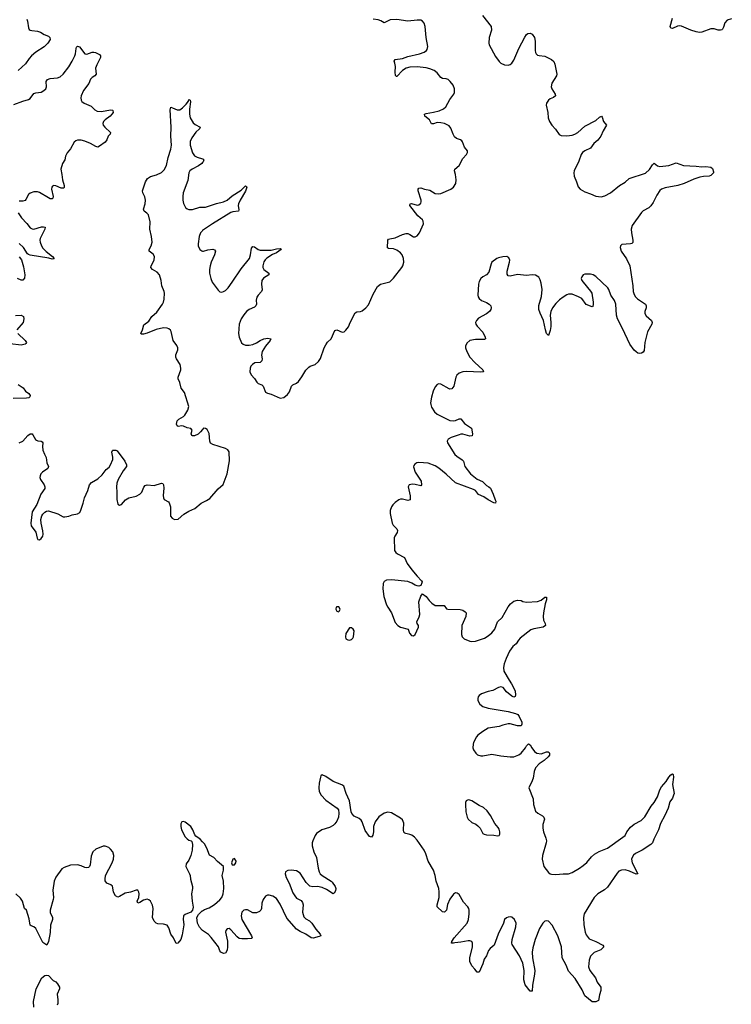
# Model space of a CAD drawing. Header units: inches. Extents: x 1649826 to 1814874, y 507393 to 641959.
# Tile 12 of 131: x 1697994 to 1705795, y 545241 to 556026. Entities that reach past the tile are written whole.
import ezdxf

# ---------------------------------------------------------------- set-up
doc = ezdxf.new("R2010")
doc.units = ezdxf.units.IN
doc.header["$MEASUREMENT"] = 0
for name, color, linetype in [('B6594', 7, 'Continuous'), ('B6595', 7, 'Continuous'), ('B7504', 7, 'Continuous'), ('B7505', 7, 'Continuous')]:
    doc.layers.add(name, color=color, linetype=linetype)

msp = doc.modelspace()

# ---------------------------------------------------------------- linework, layer by layer
at = {"layer": 'B6594', "color": 6, "elevation": 400}
for points in [[(1700000, 547021), (1699972, 547050), (1699924, 547084), (1699916, 547096), (1699893, 547153), (1699870, 547188), (1699810, 547234), (1699790, 547244), (1699770, 547239), (1699762, 547218), (1699759, 547190), (1699767, 547150), (1699810, 547075), (1699830, 547054), (1699850, 547039), (1699873, 547033), (1699883, 547023), (1699890, 546990), (1699884, 546930), (1699870, 546870), (1699850, 546821), (1699820, 546780), (1699815, 546750), (1699857, 546670), (1699863, 546650), (1699865, 546610), (1699890, 546530), (1699890, 546510), (1699878, 546450), (1699884, 546370), (1699896, 546304), (1699888, 546270), (1699870, 546250), (1699810, 546226), (1699790, 546210), (1699787, 546173), (1699795, 546110), (1699777, 546003), (1699760, 545950), (1699729, 545909), (1699708, 545908), (1699680, 545970), (1699650, 546010), (1699630, 546079), (1699610, 546108), (1699570, 546120), (1699510, 546121), (1699490, 546131), (1699470, 546153), (1699451, 546190), (1699457, 546290), (1699452, 546328), (1699430, 546370), (1699410, 546385), (1699390, 546391), (1699350, 546381), (1699310, 546357), (1699288, 546350), (1699284, 546370), (1699299, 546410), (1699305, 546450), (1699302, 546470), (1699290, 546491), (1699270, 546492), (1699210, 546469), (1699150, 546458), (1699090, 546421), (1699070, 546415), (1699046, 546430), (1699024, 546470), (1699017, 546517), (1699010, 546536), (1698993, 546550), (1698949, 546569), (1698933, 546593), (1698931, 546611), (1698936, 546650), (1699008, 546790), (1699022, 546830), (1699027, 546870), (1699014, 546910), (1698990, 546940), (1698970, 546957), (1698930, 546974), (1698910, 546972), (1698830, 546939), (1698797, 546910), (1698777, 546863), (1698768, 546770), (1698761, 546750), (1698750, 546738), (1698730, 546734), (1698710, 546739), (1698670, 546759), (1698630, 546769), (1698550, 546765), (1698481, 546739), (1698456, 546724), (1698390, 546635), (1698373, 546590), (1698357, 546490), (1698364, 546410), (1698362, 546390), (1698328, 546270), (1698330, 546247), (1698355, 546190), (1698355, 546170), (1698334, 546106), (1698330, 546028), (1698310, 545928), (1698291, 545889), (1698250, 545916), (1698170, 546070), (1698150, 546088), (1698119, 546099), (1698108, 546108), (1698097, 546177), (1698071, 546271), (1698047, 546290), (1698024, 546370), (1698005, 546405), (1697952, 546450)], [(1700000, 546049), (1699994, 546054), (1699966, 546086), (1699945, 546130), (1699937, 546190), (1699955, 546225), (1699996, 546264), (1700000, 546266)], [(1698148, 545208), (1698146, 545270), (1698175, 545410), (1698238, 545530), (1698270, 545557), (1698290, 545561), (1698310, 545555), (1698363, 545503), (1698390, 545487), (1698410, 545466), (1698431, 545430), (1698431, 545410), (1698404, 545350), (1698414, 545290), (1698413, 545250), (1698404, 545230)]]:
    msp.add_lwpolyline(points, dxfattribs=at)
at = {"layer": 'B6595', "color": 6, "elevation": 400}
for points in [[(1698072, 556030), (1698080, 556010), (1698090, 555935), (1698100, 555920), (1698110, 555910), (1698126, 555906), (1698190, 555899), (1698222, 555890), (1698262, 555862), (1698310, 555844), (1698324, 555830), (1698327, 555810), (1698304, 555770), (1698262, 555730), (1698171, 555670), (1698124, 555630), (1698098, 555602), (1698058, 555542), (1697977, 555470)], [(1697930, 555096), (1698030, 555135), (1698090, 555150), (1698110, 555162), (1698150, 555216), (1698170, 555226), (1698230, 555232), (1698259, 555250), (1698280, 555270), (1698290, 555290), (1698286, 555350), (1698299, 555370), (1698330, 555383), (1698410, 555390), (1698439, 555401), (1698470, 555428), (1698534, 555510), (1698571, 555570), (1698599, 555630), (1698606, 555650), (1698612, 555710), (1698617, 555723), (1698630, 555735), (1698650, 555728), (1698710, 555652), (1698730, 555649), (1698790, 555670), (1698809, 555669), (1698826, 555666), (1698870, 555644), (1698880, 555630), (1698880, 555610), (1698840, 555530), (1698827, 555493), (1698832, 555428), (1698820, 555410), (1698790, 555394), (1698770, 555373), (1698752, 555328), (1698695, 555250), (1698670, 555190), (1698666, 555170), (1698670, 555143), (1698677, 555130), (1698700, 555110), (1698777, 555077), (1698818, 555038), (1698844, 555024), (1698890, 555020), (1698990, 555040), (1699010, 555036), (1699016, 555030), (1699018, 555010), (1699004, 554990), (1698985, 554970), (1698930, 554929), (1698913, 554910), (1698906, 554890), (1698911, 554870), (1698926, 554850), (1698989, 554790), (1698986, 554770), (1698966, 554750), (1698948, 554710), (1698930, 554684), (1698870, 554639), (1698850, 554631), (1698830, 554636), (1698770, 554670), (1698710, 554695), (1698670, 554705), (1698630, 554705), (1698610, 554698), (1698590, 554683), (1698551, 554610), (1698514, 554566), (1698497, 554530), (1698488, 554492), (1698464, 554450), (1698444, 554390), (1698457, 554330), (1698462, 554270), (1698481, 554210), (1698483, 554190), (1698478, 554182), (1698450, 554179), (1698390, 554206), (1698370, 554210), (1698356, 554204), (1698348, 554192), (1698345, 554170), (1698362, 554090), (1698358, 554070), (1698350, 554063), (1698330, 554065), (1698310, 554073), (1698210, 554134), (1698190, 554139), (1698150, 554140), (1698110, 554126), (1698091, 554110), (1698063, 554057), (1698053, 554047), (1698030, 554039), (1697990, 554039)], [(1700000, 551538), (1699977, 551510), (1699950, 551486), (1699910, 551466), (1699890, 551466), (1699883, 551470), (1699875, 551490), (1699886, 551530), (1699870, 551546), (1699830, 551554), (1699790, 551572), (1699770, 551576), (1699730, 551570), (1699719, 551578), (1699715, 551595), (1699722, 551630), (1699739, 551650), (1699790, 551679), (1699806, 551694), (1699837, 551750), (1699847, 551790), (1699802, 551942), (1699764, 551990), (1699751, 552050), (1699733, 552090), (1699731, 552110), (1699760, 552190), (1699762, 552210), (1699753, 552250), (1699713, 552310), (1699705, 552330), (1699706, 552354), (1699728, 552410), (1699728, 552430), (1699717, 552457), (1699676, 552510), (1699654, 552610), (1699646, 552626), (1699630, 552640), (1699610, 552648), (1699569, 552649), (1699492, 552632), (1699390, 552591), (1699350, 552580), (1699330, 552580), (1699323, 552590), (1699341, 552630), (1699355, 552685), (1699410, 552722), (1699444, 552776), (1699499, 552821), (1699559, 552910), (1699570, 552930), (1699577, 552963), (1699582, 553030), (1699578, 553050), (1699553, 553110), (1699544, 553170), (1699526, 553230), (1699502, 553262), (1699451, 553291), (1699432, 553310), (1699435, 553330), (1699468, 553390), (1699471, 553430), (1699457, 553457), (1699415, 553490), (1699415, 553510), (1699437, 553550), (1699445, 553590), (1699438, 553650), (1699421, 553730), (1699423, 553810), (1699407, 553887), (1699388, 553908), (1699358, 553930), (1699351, 553950), (1699371, 554010), (1699372, 554050), (1699365, 554085), (1699344, 554130), (1699341, 554150), (1699374, 554250), (1699395, 554285), (1699430, 554307), (1699495, 554325), (1699550, 554353), (1699578, 554382), (1699603, 554430), (1699622, 554518), (1699653, 554607), (1699660, 554650), (1699652, 554750), (1699656, 554850), (1699643, 555037), (1699650, 555066), (1699670, 555062), (1699719, 555039), (1699750, 555039), (1699780, 555060), (1699819, 555101), (1699845, 555135), (1699850, 555151), (1699863, 555143), (1699865, 555125), (1699854, 555046), (1699854, 554990), (1699863, 554950), (1699897, 554897), (1699919, 554879), (1699972, 554850), (1699967, 554830), (1699927, 554793), (1699880, 554730), (1699864, 554690), (1699864, 554650), (1699887, 554567), (1699910, 554535), (1699939, 554519), (1700000, 554502)], [(1700000, 554462), (1699990, 554450), (1699956, 554424), (1699884, 554390), (1699861, 554370), (1699850, 554350), (1699836, 554264), (1699788, 554130), (1699781, 554090), (1699782, 554050), (1699790, 554013), (1699811, 553970), (1699830, 553954), (1699847, 553947), (1699890, 553946), (1699970, 553971), (1700000, 553972)], [(1697977, 553910), (1698015, 553855), (1698073, 553793), (1698110, 553745), (1698130, 553734), (1698150, 553733), (1698235, 553755), (1698257, 553757), (1698272, 553752), (1698269, 553730), (1698220, 553630), (1698217, 553610), (1698220, 553590), (1698235, 553550), (1698250, 553523), (1698286, 553486), (1698356, 553430), (1698372, 553410), (1698370, 553406), (1698350, 553403), (1698314, 553414), (1698110, 553445), (1698092, 553452), (1698081, 553461), (1698035, 553530), (1697990, 553573)], [(1700000, 553715), (1699993, 553710), (1699977, 553690), (1699961, 553650), (1699949, 553570), (1699951, 553550), (1699970, 553510), (1699990, 553493), (1700000, 553492)], [(1697987, 553427), (1698016, 553396), (1698038, 553318), (1698050, 553230), (1698046, 553194), (1698030, 553173), (1698010, 553173), (1697970, 553190)], [(1697947, 552787), (1698009, 552789), (1698035, 552775), (1698041, 552750), (1698031, 552710), (1697963, 552630)], [(1697973, 552590), (1698056, 552510), (1698070, 552490), (1698062, 552478), (1698055, 552470), (1698010, 552459), (1697890, 552477)], [(1697979, 552030), (1698033, 551993), (1698058, 551958), (1698093, 551930), (1698109, 551910), (1698107, 551893), (1698095, 551885), (1698070, 551881), (1697923, 551877)], [(1697990, 551389), (1698030, 551410), (1698082, 551470), (1698110, 551488), (1698130, 551488), (1698139, 551479), (1698169, 551429), (1698180, 551420), (1698193, 551413), (1698230, 551409), (1698242, 551402), (1698250, 551390), (1698245, 551350), (1698249, 551311), (1698265, 551265), (1698286, 551230), (1698291, 551171), (1698309, 551130), (1698302, 551110), (1698244, 551070), (1698226, 551050), (1698218, 551030), (1698216, 551010), (1698222, 550990), (1698263, 550930), (1698271, 550910), (1698271, 550890), (1698227, 550830), (1698183, 550717), (1698130, 550634), (1698118, 550510), (1698122, 550482), (1698171, 550411), (1698185, 550345), (1698193, 550333), (1698210, 550330), (1698230, 550342), (1698248, 550370), (1698252, 550390), (1698250, 550428), (1698231, 550510), (1698227, 550550), (1698238, 550590), (1698250, 550610), (1698270, 550631), (1698290, 550643), (1698310, 550645), (1698413, 550613), (1698470, 550580), (1698490, 550579), (1698532, 550588), (1698570, 550603), (1698627, 550613), (1698652, 550628), (1698665, 550655), (1698691, 550729), (1698705, 550790), (1698740, 550870), (1698758, 550930), (1698783, 550957), (1698850, 550998), (1698900, 551040), (1698942, 551098), (1698974, 551126), (1698991, 551149), (1699014, 551210), (1699015, 551235), (1699006, 551290), (1699010, 551307), (1699015, 551310), (1699050, 551312), (1699063, 551303), (1699147, 551190), (1699166, 551150), (1699167, 551130), (1699130, 551084), (1699075, 550990), (1699059, 550950), (1699056, 550910), (1699061, 550850), (1699060, 550770), (1699070, 550719), (1699090, 550708), (1699110, 550717), (1699155, 550765), (1699190, 550787), (1699273, 550807), (1699310, 550827), (1699333, 550850), (1699354, 550906), (1699370, 550923), (1699391, 550929), (1699470, 550924), (1699550, 550948), (1699564, 550944), (1699572, 550930), (1699575, 550895), (1699567, 550813), (1699570, 550790), (1699579, 550770), (1699625, 550745), (1699634, 550734), (1699647, 550690), (1699649, 550589), (1699666, 550566), (1699690, 550550), (1699730, 550554), (1699794, 550610), (1699850, 550642), (1699915, 550670), (1699983, 550730), (1700000, 550738)]]:
    msp.add_lwpolyline(points, dxfattribs=at)
at = {"layer": 'B7504', "color": 6, "elevation": 400}
for points in [[(1702294, 550000), (1702350, 549929), (1702399, 549879), (1702405, 549870), (1702404, 549856), (1702391, 549829), (1702370, 549821), (1702350, 549823), (1702330, 549831), (1702294, 549854), (1702250, 549871), (1702070, 549890), (1702014, 549886), (1701988, 549872), (1701979, 549850), (1701976, 549790), (1701986, 549706), (1702015, 549615), (1702028, 549590), (1702070, 549530), (1702110, 549424), (1702139, 549390), (1702170, 549370), (1702251, 549350), (1702267, 549307), (1702290, 549281), (1702310, 549275), (1702330, 549291), (1702367, 549370), (1702366, 549390), (1702352, 549412), (1702348, 549430), (1702374, 549486), (1702380, 549510), (1702370, 549650), (1702390, 549712), (1702410, 549738), (1702450, 549707), (1702483, 549663), (1702513, 549633), (1702549, 549609), (1702648, 549608), (1702673, 549573), (1702687, 549567), (1702824, 549564), (1702850, 549559), (1702879, 549539), (1702888, 549528), (1702884, 549490), (1702839, 549390), (1702836, 549290), (1702845, 549265), (1702865, 549245), (1702930, 549217), (1702950, 549214), (1702990, 549220), (1703090, 549252), (1703130, 549277), (1703170, 549310), (1703201, 549350), (1703230, 549430), (1703282, 549478), (1703347, 549593), (1703374, 549626), (1703410, 549655), (1703450, 549667), (1703490, 549663), (1703511, 549651), (1703550, 549644), (1703670, 549652), (1703711, 549669), (1703750, 549699), (1703770, 549702), (1703770, 549670), (1703754, 549626), (1703736, 549530), (1703733, 549490), (1703736, 549450), (1703756, 549410), (1703759, 549390), (1703731, 549370), (1703630, 549353), (1703598, 549342), (1703480, 549250), (1703461, 549230), (1703435, 549190), (1703401, 549159), (1703365, 549110), (1703325, 549030), (1703304, 548970), (1703298, 548930), (1703301, 548890), (1703358, 548790), (1703387, 548750), (1703417, 548690), (1703426, 548670), (1703430, 548630), (1703426, 548614), (1703410, 548604), (1703390, 548617), (1703330, 548665), (1703293, 548710), (1703270, 548717), (1703241, 548710), (1703181, 548679), (1703130, 548668), (1703058, 548642), (1703030, 548624), (1703021, 548610), (1703015, 548590), (1703015, 548570), (1703038, 548530), (1703070, 548504), (1703130, 548483), (1703350, 548448), (1703430, 548427), (1703454, 548414), (1703470, 548392), (1703499, 548330), (1703499, 548310), (1703491, 548290), (1703450, 548292), (1703372, 548312), (1703350, 548312), (1703290, 548299), (1703250, 548285), (1703130, 548264), (1703072, 548230), (1703018, 548190), (1703000, 548170), (1702970, 548110), (1702964, 548090), (1702962, 548050), (1702970, 548027), (1702993, 547990), (1703014, 547974), (1703050, 547962), (1703070, 547962), (1703170, 547979), (1703270, 547961), (1703370, 547950), (1703410, 547953), (1703467, 547973), (1703490, 547990), (1703539, 548050), (1703550, 548072), (1703570, 548092), (1703590, 548082), (1703607, 548050), (1703637, 548010), (1703663, 547990), (1703710, 547986), (1703770, 548007), (1703786, 548006), (1703798, 547998), (1703802, 547990), (1703802, 547970), (1703788, 547950), (1703742, 547910), (1703687, 547873), (1703648, 547830), (1703634, 547790), (1703622, 547718), (1703605, 547670), (1703581, 547630), (1703577, 547610), (1703623, 547490), (1703628, 547430), (1703650, 547356), (1703674, 547334), (1703726, 547306), (1703740, 547290), (1703747, 547270), (1703730, 547210), (1703727, 547170), (1703735, 547130), (1703761, 547061), (1703768, 547030), (1703766, 547010), (1703726, 546870), (1703723, 546830), (1703739, 546750), (1703790, 546684), (1703809, 546669), (1703825, 546665), (1703870, 546663), (1703950, 546670), (1704010, 546669), (1704050, 546683), (1704130, 546730), (1704170, 546760), (1704210, 546795), (1704263, 546857), (1704296, 546884), (1704346, 546914), (1704437, 546950), (1704607, 547070), (1704630, 547090), (1704650, 547131), (1704690, 547182), (1704730, 547213), (1704806, 547254), (1704846, 547294), (1704915, 547410), (1704948, 547452), (1704986, 547514), (1705011, 547589), (1705030, 547624), (1705079, 547681), (1705110, 547730), (1705130, 547754), (1705150, 547765), (1705156, 547756), (1705162, 547730), (1705151, 547650), (1705168, 547550), (1705162, 547530), (1705150, 547499), (1705122, 547458), (1705101, 547390), (1705066, 547310), (1705019, 547221), (1704995, 547150), (1704946, 547050), (1704932, 547010), (1704912, 546990), (1704816, 546930), (1704746, 546894), (1704724, 546876), (1704706, 546850), (1704701, 546830), (1704708, 546790), (1704770, 546670), (1704750, 546665), (1704678, 546698), (1704630, 546713), (1704590, 546711), (1704562, 546698), (1704542, 546678), (1704437, 546523), (1704404, 546496), (1704330, 546450), (1704290, 546410), (1704180, 546230), (1704173, 546190), (1704177, 546110), (1704191, 546031), (1704202, 546002), (1704238, 545958), (1704310, 545930), (1704388, 545890), (1704397, 545870), (1704363, 545837), (1704290, 545808), (1704251, 545769), (1704235, 545725), (1704231, 545650), (1704242, 545610), (1704306, 545530), (1704324, 545484), (1704363, 545430), (1704366, 545390), (1704350, 545346), (1704338, 545282), (1704311, 545269), (1704270, 545269), (1704190, 545335), (1704160, 545400), (1704083, 545523), (1704010, 545604), (1703985, 545670), (1703939, 545750), (1703932, 545870), (1703893, 545990), (1703830, 546108), (1703790, 546150), (1703770, 546156), (1703750, 546151), (1703730, 546131), (1703691, 546070), (1703646, 545950), (1703620, 545860), (1703613, 545810), (1703614, 545750), (1703641, 545610), (1703639, 545570), (1703615, 545450), (1703610, 545386), (1703590, 545384), (1703535, 545455), (1703522, 545510), (1703525, 545610), (1703511, 545691), (1703473, 545773), (1703394, 545894), (1703390, 545910), (1703394, 545950), (1703432, 546090), (1703436, 546130), (1703418, 546170), (1703390, 546196), (1703370, 546200), (1703350, 546196), (1703331, 546189), (1703310, 546170), (1703298, 546130), (1703240, 546010), (1703195, 545890), (1703150, 545853), (1703134, 545830), (1703110, 545772), (1703086, 545734), (1703070, 545685), (1703030, 545592), (1703010, 545593), (1702985, 545625), (1702950, 545661), (1702928, 545708), (1702927, 545750), (1702958, 545870), (1702957, 545910), (1702949, 545929), (1702930, 545937), (1702910, 545937), (1702830, 545922), (1702765, 545915), (1702750, 545910), (1702729, 545910), (1702730, 545930), (1702756, 545970), (1702901, 546130), (1702914, 546170), (1702923, 546230), (1702922, 546270), (1702916, 546290), (1702905, 546310), (1702860, 546360), (1702810, 546444), (1702790, 546457), (1702770, 546460), (1702750, 546446), (1702710, 546391), (1702685, 546335), (1702671, 546270), (1702650, 546251), (1702630, 546254), (1702570, 546310), (1702569, 546330), (1702591, 546410), (1702593, 546473), (1702587, 546510), (1702559, 546590), (1702550, 546650), (1702530, 546710), (1702470, 546810), (1702445, 546890), (1702428, 546928), (1702350, 547038), (1702322, 547070), (1702293, 547093), (1702270, 547102), (1702226, 547110), (1702215, 547115), (1702206, 547126), (1702202, 547150), (1702205, 547225), (1702190, 547260), (1702170, 547278), (1702070, 547337), (1702030, 547344), (1701990, 547335), (1701930, 547293), (1701890, 547241), (1701873, 547190), (1701871, 547129), (1701865, 547095), (1701850, 547073), (1701830, 547080), (1701783, 547143), (1701750, 547238), (1701738, 547258), (1701717, 547277), (1701662, 547302), (1701634, 547330), (1701627, 547350), (1701609, 547469), (1701572, 547550), (1701549, 547629), (1701525, 547645), (1701430, 547682), (1701350, 547735), (1701310, 547753), (1701296, 547744), (1701291, 547729), (1701278, 547662), (1701273, 547610), (1701278, 547570), (1701300, 547530), (1701350, 547475), (1701476, 547390), (1701488, 547370), (1701493, 547333), (1701488, 547290), (1701472, 547248), (1701450, 547218), (1701430, 547200), (1701390, 547178), (1701307, 547153), (1701249, 547111), (1701233, 547090), (1701208, 547032), (1701201, 547010), (1701202, 546978), (1701217, 546910), (1701249, 546849), (1701265, 546730), (1701276, 546690), (1701289, 546669), (1701310, 546651), (1701409, 546590), (1701419, 546579), (1701454, 546530), (1701458, 546510), (1701455, 546485), (1701442, 546458), (1701430, 546450), (1701359, 546499), (1701310, 546521), (1701258, 546530), (1701208, 546528), (1701176, 546536), (1701134, 546574), (1701070, 546676), (1701030, 546701), (1700970, 546711), (1700933, 546707), (1700909, 546691), (1700904, 546670), (1700914, 546630), (1700947, 546567), (1700990, 546460), (1701010, 546427), (1701030, 546404), (1701078, 546378), (1701096, 546356), (1701101, 546330), (1701094, 546250), (1701110, 546197), (1701130, 546177), (1701170, 546154), (1701195, 546130), (1701242, 546062), (1701287, 546010), (1701294, 545990), (1701278, 545982), (1701210, 545966), (1701190, 545968), (1701130, 546010), (1701070, 546037), (1701030, 546063), (1700923, 546183), (1700850, 546339), (1700810, 546399), (1700770, 546426), (1700730, 546436), (1700710, 546435), (1700690, 546426), (1700663, 546390), (1700649, 546350), (1700644, 546290), (1700636, 546270), (1700624, 546257), (1700590, 546241), (1700550, 546241), (1700490, 546275), (1700470, 546277), (1700450, 546270), (1700429, 546250), (1700421, 546210), (1700430, 546170), (1700536, 545990), (1700543, 545970), (1700537, 545963), (1700490, 545957), (1700430, 545957), (1700402, 545962), (1700378, 545978), (1700310, 546056), (1700290, 546070), (1700270, 546069), (1700253, 546050), (1700250, 546030), (1700273, 545933), (1700274, 545870), (1700267, 545833), (1700250, 545799), (1700230, 545796), (1700198, 545810), (1700187, 545827), (1700173, 545870), (1700094, 545974), (1700064, 546004), (1700000, 546049)], [(1700000, 546266), (1700021, 546279), (1700070, 546297), (1700130, 546334), (1700190, 546384), (1700209, 546410), (1700223, 546450), (1700231, 546510), (1700227, 546590), (1700213, 546650), (1700230, 546710), (1700229, 546749), (1700164, 546804), (1700121, 546850), (1700076, 546876), (1700046, 546950), (1700020, 547000), (1700000, 547021)]]:
    msp.add_lwpolyline(points, dxfattribs=at)
for points in [[(1701470, 549596), (1701464, 549590), (1701458, 549570), (1701470, 549546), (1701490, 549540), (1701501, 549550), (1701507, 549570), (1701493, 549593)], [(1701630, 549365), (1701610, 549364), (1701570, 549304), (1701564, 549264), (1701570, 549244), (1701590, 549233), (1701610, 549230), (1701630, 549238), (1701646, 549250), (1701653, 549267), (1701660, 549330), (1701650, 549349)], [(1702910, 547480), (1702890, 547470), (1702882, 547450), (1702880, 547430), (1702885, 547350), (1702899, 547290), (1702910, 547268), (1702950, 547233), (1702993, 547213), (1703017, 547197), (1703040, 547170), (1703070, 547113), (1703084, 547104), (1703110, 547096), (1703190, 547094), (1703230, 547087), (1703249, 547091), (1703256, 547104), (1703256, 547130), (1703250, 547159), (1703239, 547179), (1703201, 547221), (1703156, 547310), (1703118, 547358), (1703077, 547397), (1703030, 547420), (1702950, 547468), (1702930, 547477)], [(1700350, 546836), (1700330, 546829), (1700315, 546790), (1700325, 546770), (1700350, 546768), (1700364, 546790), (1700366, 546810)]]:
    msp.add_lwpolyline(points, close=True, dxfattribs=at)
at = {"layer": 'B7505', "color": 6, "elevation": 400}
for points in [[(1700000, 553492), (1700010, 553490), (1700056, 553504), (1700110, 553512), (1700130, 553506), (1700140, 553490), (1700130, 553450), (1700093, 553370), (1700081, 553330), (1700074, 553290), (1700074, 553250), (1700088, 553190), (1700105, 553150), (1700170, 553062), (1700190, 553045), (1700210, 553042), (1700230, 553048), (1700250, 553060), (1700279, 553090), (1700325, 553150), (1700423, 553297), (1700512, 553410), (1700526, 553450), (1700537, 553523), (1700550, 553542), (1700570, 553536), (1700607, 553507), (1700630, 553501), (1700750, 553500), (1700810, 553515), (1700850, 553519), (1700857, 553517), (1700860, 553510), (1700810, 553473), (1700765, 553455), (1700705, 553415), (1700684, 553396), (1700670, 553373), (1700658, 553330), (1700658, 553310), (1700670, 553288), (1700727, 553250), (1700724, 553230), (1700666, 553194), (1700649, 553170), (1700644, 553130), (1700653, 553067), (1700646, 553050), (1700610, 553010), (1700595, 552985), (1700586, 552954), (1700589, 552910), (1700584, 552890), (1700570, 552878), (1700509, 552851), (1700482, 552830), (1700450, 552794), (1700423, 552750), (1700400, 552690), (1700392, 552590), (1700400, 552550), (1700426, 552486), (1700445, 552470), (1700470, 552462), (1700510, 552460), (1700550, 552468), (1700590, 552487), (1700630, 552513), (1700670, 552529), (1700716, 552536), (1700746, 552530), (1700741, 552510), (1700689, 552451), (1700653, 552390), (1700645, 552350), (1700651, 552310), (1700650, 552289), (1700630, 552271), (1700573, 552267), (1700545, 552250), (1700529, 552230), (1700521, 552210), (1700517, 552170), (1700530, 552135), (1700570, 552094), (1700595, 552055), (1700610, 552042), (1700650, 552025), (1700665, 552010), (1700690, 551946), (1700710, 551934), (1700750, 551923), (1700850, 551880), (1700890, 551887), (1700930, 551921), (1700953, 551950), (1700973, 552010), (1700990, 552026), (1701030, 552046), (1701050, 552064), (1701087, 552113), (1701130, 552185), (1701162, 552218), (1701179, 552230), (1701235, 552250), (1701270, 552282), (1701290, 552313), (1701333, 552430), (1701350, 552464), (1701370, 552493), (1701410, 552530), (1701450, 552622), (1701470, 552627), (1701530, 552602), (1701550, 552607), (1701570, 552624), (1701598, 552662), (1701617, 552710), (1701670, 552814), (1701690, 552824), (1701730, 552829), (1701750, 552838), (1701790, 552868), (1701819, 552901), (1701870, 553020), (1701916, 553104), (1701950, 553130), (1702050, 553155), (1702090, 553194), (1702183, 553310), (1702195, 553330), (1702205, 553370), (1702201, 553410), (1702186, 553450), (1702170, 553472), (1702130, 553501), (1702090, 553514), (1702038, 553518), (1702025, 553525), (1702028, 553610), (1702038, 553622), (1702050, 553626), (1702110, 553635), (1702190, 553674), (1702230, 553683), (1702250, 553682), (1702270, 553674), (1702310, 553646), (1702330, 553646), (1702350, 553657), (1702376, 553690), (1702419, 553790), (1702418, 553818), (1702410, 553834), (1702357, 553877), (1702271, 553990), (1702274, 554010), (1702290, 554013), (1702350, 553995), (1702370, 553998), (1702390, 554016), (1702395, 554030), (1702394, 554050), (1702363, 554150), (1702363, 554170), (1702370, 554182), (1702390, 554184), (1702430, 554170), (1702490, 554158), (1702550, 554122), (1702590, 554119), (1702610, 554123), (1702722, 554170), (1702750, 554192), (1702775, 554230), (1702780, 554270), (1702773, 554330), (1702760, 554370), (1702765, 554390), (1702810, 554430), (1702850, 554505), (1702893, 554550), (1702904, 554570), (1702903, 554590), (1702870, 554630), (1702849, 554689), (1702840, 554700), (1702828, 554710), (1702784, 554724), (1702762, 554742), (1702745, 554770), (1702719, 554839), (1702702, 554862), (1702650, 554890), (1702610, 554897), (1702570, 554899), (1702530, 554886), (1702510, 554886), (1702488, 554930), (1702436, 554970), (1702430, 554990), (1702450, 555000), (1702532, 555012), (1702593, 555027), (1702640, 555050), (1702664, 555070), (1702709, 555151), (1702753, 555210), (1702762, 555230), (1702760, 555270), (1702744, 555310), (1702712, 555350), (1702690, 555369), (1702670, 555377), (1702630, 555380), (1702610, 555391), (1702570, 555443), (1702536, 555470), (1702490, 555489), (1702450, 555497), (1702352, 555508), (1702270, 555507), (1702230, 555495), (1702189, 555471), (1702130, 555403), (1702124, 555404), (1702114, 555414), (1702111, 555450), (1702113, 555513), (1702108, 555548), (1702099, 555570), (1702111, 555589), (1702190, 555601), (1702250, 555623), (1702376, 555650), (1702429, 555670), (1702453, 555687), (1702461, 555699), (1702469, 555731), (1702450, 555830), (1702440, 555950), (1702429, 555989), (1702410, 556011), (1702390, 556019), (1702350, 556020), (1702250, 556011), (1702129, 556029), (1702056, 556024), (1701990, 555993), (1701954, 556014), (1701924, 556024), (1701870, 556033)], [(1703068, 556070), (1703163, 555950), (1703166, 555910), (1703141, 555830), (1703136, 555770), (1703142, 555750), (1703210, 555624), (1703250, 555567), (1703270, 555550), (1703310, 555532), (1703350, 555528), (1703370, 555535), (1703390, 555551), (1703410, 555581), (1703465, 555710), (1703530, 555833), (1703550, 555862), (1703565, 555875), (1703590, 555879), (1703610, 555867), (1703636, 555830), (1703643, 555790), (1703643, 555690), (1703647, 555667), (1703657, 555650), (1703670, 555638), (1703690, 555632), (1703750, 555625), (1703825, 555590), (1703848, 555568), (1703859, 555539), (1703883, 555430), (1703879, 555410), (1703828, 555330), (1703821, 555290), (1703827, 555270), (1703864, 555210), (1703869, 555190), (1703847, 555173), (1703810, 555160), (1703790, 555146), (1703770, 555113), (1703766, 555090), (1703784, 555010), (1703788, 554950), (1703801, 554910), (1703826, 554870), (1703868, 554828), (1703908, 554768), (1703930, 554758), (1703990, 554753), (1704050, 554760), (1704080, 554770), (1704112, 554790), (1704190, 554860), (1704310, 554920), (1704350, 554957), (1704370, 554968), (1704379, 554959), (1704395, 554910), (1704427, 554870), (1704390, 554810), (1704365, 554750), (1704333, 554707), (1704287, 554670), (1704250, 554618), (1704190, 554591), (1704164, 554570), (1704149, 554550), (1704124, 554476), (1704073, 554370), (1704069, 554350), (1704072, 554310), (1704099, 554250), (1704115, 554195), (1704137, 554170), (1704190, 554140), (1704250, 554120), (1704310, 554092), (1704367, 554087), (1704410, 554095), (1704469, 554130), (1704569, 554211), (1704630, 554247), (1704675, 554285), (1704855, 554345), (1704897, 554383), (1704930, 554437), (1704950, 554454), (1704986, 554426), (1705010, 554419), (1705111, 554429), (1705190, 554458), (1705270, 554427), (1705410, 554422), (1705470, 554413), (1705516, 554416), (1705571, 554411), (1705590, 554394), (1705598, 554358), (1705598, 554350), (1705570, 554318), (1705550, 554312), (1705490, 554309), (1705450, 554299), (1705382, 554278), (1705278, 554230), (1705210, 554211), (1705070, 554184), (1705030, 554168), (1705010, 554154), (1704977, 554103), (1704937, 554023), (1704913, 553987), (1704890, 553966), (1704828, 553932), (1704810, 553914), (1704706, 553770), (1704696, 553730), (1704700, 553690), (1704716, 553610), (1704714, 553586), (1704704, 553576), (1704689, 553571), (1704596, 553564), (1704579, 553550), (1704577, 553530), (1704589, 553490), (1704645, 553405), (1704681, 553330), (1704715, 553110), (1704719, 553050), (1704730, 553016), (1704746, 552990), (1704767, 552967), (1704854, 552910), (1704862, 552890), (1704861, 552870), (1704846, 552830), (1704848, 552808), (1704862, 552782), (1704918, 552730), (1704928, 552710), (1704924, 552690), (1704875, 552605), (1704845, 552490), (1704838, 552402), (1704830, 552384), (1704810, 552373), (1704790, 552369), (1704770, 552372), (1704750, 552386), (1704730, 552406), (1704683, 552470), (1704603, 552643), (1704546, 552750), (1704536, 552790), (1704528, 552910), (1704514, 552950), (1704474, 553010), (1704452, 553070), (1704440, 553090), (1704310, 553214), (1704279, 553230), (1704250, 553239), (1704190, 553239), (1704169, 553230), (1704156, 553210), (1704150, 553190), (1704156, 553170), (1704169, 553150), (1704252, 553052), (1704266, 553030), (1704282, 552930), (1704282, 552910), (1704275, 552885), (1704270, 552881), (1704205, 552905), (1704155, 552970), (1704119, 552990), (1704050, 553018), (1704010, 553018), (1703990, 553011), (1703950, 552986), (1703910, 552957), (1703870, 552916), (1703835, 552870), (1703815, 552830), (1703810, 552790), (1703817, 552710), (1703815, 552665), (1703810, 552621), (1703790, 552566), (1703770, 552587), (1703757, 552630), (1703737, 552730), (1703699, 552810), (1703685, 552850), (1703684, 552896), (1703713, 552993), (1703722, 553070), (1703710, 553141), (1703698, 553178), (1703684, 553204), (1703650, 553228), (1703612, 553232), (1703550, 553222), (1703450, 553234), (1703370, 553218), (1703350, 553221), (1703339, 553239), (1703339, 553270), (1703365, 553370), (1703366, 553390), (1703356, 553416), (1703333, 553430), (1703290, 553429), (1703243, 553417), (1703226, 553410), (1703170, 553370), (1703161, 553350), (1703138, 553262), (1703110, 553230), (1703070, 553208), (1703048, 553190), (1703030, 553158), (1703023, 553130), (1703018, 553010), (1703020, 552990), (1703030, 552971), (1703056, 552950), (1703110, 552928), (1703139, 552910), (1703158, 552890), (1703164, 552870), (1703160, 552850), (1703144, 552830), (1703110, 552803), (1703025, 552755), (1703001, 552730), (1702992, 552710), (1702995, 552690), (1703008, 552670), (1703070, 552603), (1703098, 552550), (1703101, 552530), (1703090, 552523), (1702990, 552524), (1702930, 552510), (1702897, 552483), (1702881, 552450), (1702882, 552430), (1702894, 552390), (1702928, 552330), (1702982, 552270), (1703072, 552190), (1703080, 552170), (1703050, 552164), (1702888, 552172), (1702850, 552167), (1702810, 552153), (1702787, 552133), (1702774, 552110), (1702752, 552010), (1702730, 551982), (1702710, 551979), (1702702, 551982), (1702610, 552035), (1702590, 552036), (1702570, 552028), (1702550, 552005), (1702525, 551955), (1702507, 551890), (1702499, 551830), (1702500, 551810), (1702510, 551780), (1702543, 551730), (1702570, 551706), (1702710, 551634), (1702750, 551632), (1702770, 551635), (1702810, 551652), (1702830, 551653), (1702870, 551603), (1702946, 551550), (1702958, 551490), (1702953, 551467), (1702930, 551463), (1702850, 551485), (1702830, 551486), (1702810, 551480), (1702725, 551450), (1702690, 551430), (1702680, 551410), (1702684, 551390), (1702764, 551264), (1702785, 551245), (1702846, 551206), (1702858, 551190), (1702874, 551130), (1702936, 551050), (1703010, 550993), (1703067, 550967), (1703110, 550922), (1703135, 550910), (1703154, 550894), (1703185, 550830), (1703205, 550765), (1703214, 550750), (1703211, 550730), (1703190, 550733), (1703130, 550766), (1703081, 550801), (1703024, 550824), (1702990, 550867), (1702970, 550879), (1702770, 550954), (1702670, 551046), (1702590, 551112), (1702550, 551139), (1702470, 551167), (1702370, 551174), (1702349, 551170), (1702324, 551156), (1702316, 551144), (1702312, 551128), (1702330, 551070), (1702394, 550970), (1702400, 550930), (1702390, 550921), (1702330, 550936), (1702301, 550939), (1702263, 550930), (1702253, 550907), (1702276, 550810), (1702273, 550767), (1702250, 550760), (1702190, 550774), (1702170, 550773), (1702150, 550765), (1702110, 550737), (1702084, 550710), (1702069, 550690), (1702054, 550650), (1702055, 550615), (1702079, 550510), (1702087, 550490), (1702127, 550450), (1702136, 550430), (1702133, 550410), (1702106, 550370), (1702099, 550350), (1702103, 550210), (1702116, 550190), (1702136, 550176), (1702213, 550133), (1702240, 550070), (1702294, 550000)], [(1705795, 556035), (1705750, 556019), (1705724, 555990), (1705710, 555944), (1705698, 555922), (1705690, 555913), (1705676, 555910), (1705650, 555911), (1705605, 555925), (1705570, 555926), (1705470, 555889), (1705447, 555887), (1705410, 555893), (1705350, 555912), (1705250, 555955), (1705230, 555958), (1705205, 555955), (1705150, 555930), (1705132, 555932), (1705125, 555950), (1705150, 556042)], [(1700000, 554502), (1700001, 554501), (1700013, 554490), (1700006, 554470), (1700000, 554462)], [(1700000, 553972), (1700032, 553972), (1700150, 554013), (1700230, 554031), (1700270, 554050), (1700323, 554097), (1700421, 554159), (1700470, 554205), (1700479, 554199), (1700485, 554190), (1700470, 554146), (1700411, 554050), (1700392, 554010), (1700390, 553990), (1700397, 553943), (1700393, 553927), (1700330, 553921), (1700310, 553913), (1700108, 553790), (1700000, 553715)], [(1700000, 550738), (1700042, 550758), (1700079, 550781), (1700170, 550886), (1700224, 550936), (1700237, 550963), (1700267, 551053), (1700293, 551193), (1700291, 551291), (1700275, 551315), (1700252, 551330), (1700111, 551371), (1700086, 551386), (1700077, 551410), (1700070, 551493), (1700050, 551536), (1700030, 551548), (1700010, 551550), (1700000, 551538)]]:
    msp.add_lwpolyline(points, dxfattribs=at)

doc.saveas('drawing.dxf')
